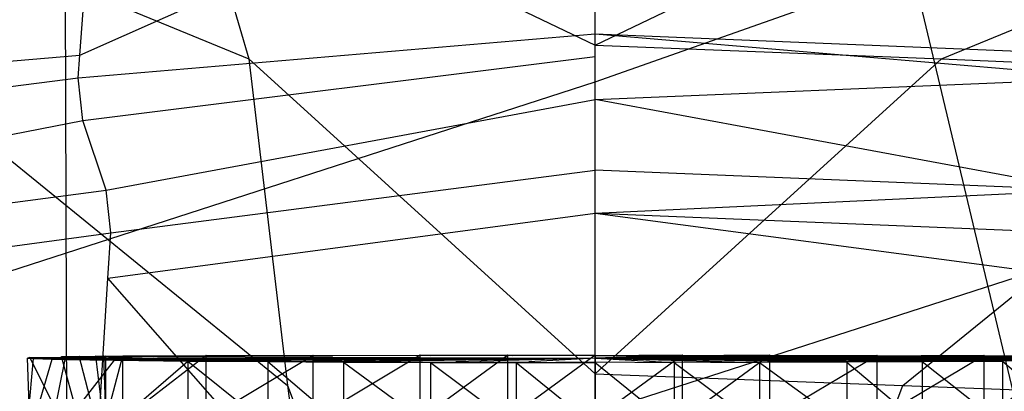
# Model space of a CAD drawing. Extents: x 0 to 0.3, y -0.31 to 0.
# Tile 18 of 27: x 0.13 to 0.164, y -0.079 to -0.066. Entities that reach past the tile are written whole.
import ezdxf

# ---------------------------------------------------------------- set-up
doc = ezdxf.new("R2010")
doc.units = 0
doc.layers.add('L0_URINAL_N_752700__0___REPLACE', color=7, linetype='CONTINUOUS')

msp = doc.modelspace()

# ---------------------------------------------------------------- linework, layer by layer
at = {"layer": 'L0_URINAL_N_752700__0___REPLACE', "color": 8}
for points, invisible_edges in [([(0.149998, -0.019536, 0.509474), (0.131814, -0.019792, 0.508801), (0.13206, -0.094529, 0.455043), (0.149998, -0.019536, 0.509474)], 14), ([(0.15, -0.093523, 0.454812), (0.149998, -0.019536, 0.509474), (0.13206, -0.094529, 0.455043), (0.15, -0.093523, 0.454812)], 14), ([(0.168186, -0.019792, 0.508801), (0.149998, -0.019536, 0.509474), (0.16794, -0.094529, 0.455043), (0.168186, -0.019792, 0.508801)], 14), ([(0.16794, -0.094529, 0.455043), (0.149998, -0.019536, 0.509474), (0.15, -0.093523, 0.454812), (0.16794, -0.094529, 0.455043)], 14), ([(0.131814, -0.019792, 0.508801), (0.113626, -0.020048, 0.508128), (0.114638, -0.095423, 0.454738), (0.131814, -0.019792, 0.508801)], 14), ([(0.13206, -0.094529, 0.455043), (0.131814, -0.019792, 0.508801), (0.114638, -0.095423, 0.454738), (0.13206, -0.094529, 0.455043)], 14), ([(0.15, -0.056185, 0.000043), (0.115058, -0.068535, 0.003301), (0.115058, -0.056185, 0.003301), (0.15, -0.056185, 0.000043)], 13), ([(0.115058, -0.068535, 0.003301), (0.15, -0.056185, 0.000043), (0.15, -0.068535, 0.000044), (0.115058, -0.068535, 0.003301)], 14), ([(0.184942, -0.056185, 0.003301), (0.15, -0.068535, 0.000044), (0.15, -0.056185, 0.000043), (0.184942, -0.056185, 0.003301)], 13), ([(0.15, -0.068535, 0.000044), (0.184942, -0.056185, 0.003301), (0.184942, -0.068535, 0.003301), (0.15, -0.068535, 0.000044)], 14), ([(0.15, -0.059831, 0.37709), (0.132453, -0.067617, 0.399858), (0.132992, -0.060529, 0.37652), (0.15, -0.059831, 0.37709)], 13), ([(0.132453, -0.067617, 0.399858), (0.15, -0.059831, 0.37709), (0.15, -0.066895, 0.400452), (0.132453, -0.067617, 0.399858)], 14), ([(0.167547, -0.067617, 0.399858), (0.15, -0.059831, 0.37709), (0.167008, -0.060529, 0.37652), (0.167547, -0.067617, 0.399858)], 13), ([(0.15, -0.059831, 0.37709), (0.167547, -0.067617, 0.399858), (0.15, -0.066895, 0.400452), (0.15, -0.059831, 0.37709)], 14), ([(0.136103, -0.060596, 0.320014), (0.15, -0.067287, 0.284408), (0.15, -0.060037, 0.320453), (0.136103, -0.060596, 0.320014)], 14), ([(0.15, -0.067287, 0.284408), (0.163897, -0.060596, 0.320014), (0.15, -0.060037, 0.320453), (0.15, -0.067287, 0.284408)], 14), ([(0.132992, -0.060529, 0.37652), (0.114905, -0.06834, 0.399264), (0.115984, -0.061227, 0.375951), (0.132992, -0.060529, 0.37652)], 13), ([(0.114905, -0.06834, 0.399264), (0.132992, -0.060529, 0.37652), (0.132453, -0.067617, 0.399858), (0.114905, -0.06834, 0.399264)], 14), ([(0.122206, -0.061156, 0.319575), (0.138208, -0.067752, 0.284058), (0.136103, -0.060596, 0.320014), (0.122206, -0.061156, 0.319575)], 14), ([(0.15, -0.067287, 0.284408), (0.136103, -0.060596, 0.320014), (0.138208, -0.067752, 0.284058), (0.15, -0.067287, 0.284408)], 13), ([(0.163897, -0.060596, 0.320014), (0.15, -0.067287, 0.284408), (0.161792, -0.067752, 0.284058), (0.163897, -0.060596, 0.320014)], 13), ([(0.161792, -0.067752, 0.284058), (0.177794, -0.061156, 0.319575), (0.163897, -0.060596, 0.320014), (0.161792, -0.067752, 0.284058)], 14), ([(0.138208, -0.067752, 0.284058), (0.122206, -0.061156, 0.319575), (0.126415, -0.068218, 0.283709), (0.138208, -0.067752, 0.284058)], 13), ([(0.177794, -0.061156, 0.319575), (0.161792, -0.067752, 0.284058), (0.173585, -0.068218, 0.283709), (0.177794, -0.061156, 0.319575)], 13), ([(0.15, -0.066895, 0.400452), (0.132393, -0.068397, 0.402423), (0.132453, -0.067617, 0.399858), (0.15, -0.066895, 0.400452)], 13), ([(0.132393, -0.068397, 0.402423), (0.15, -0.066895, 0.400452), (0.15, -0.067672, 0.40302), (0.132393, -0.068397, 0.402423)], 14), ([(0.167607, -0.068397, 0.402423), (0.15, -0.066895, 0.400452), (0.167547, -0.067617, 0.399858), (0.167607, -0.068397, 0.402423)], 13), ([(0.15, -0.066895, 0.400452), (0.167607, -0.068397, 0.402423), (0.15, -0.067672, 0.40302), (0.15, -0.066895, 0.400452)], 14), ([(0.138208, -0.067752, 0.284058), (0.15, -0.078475, 0.225732), (0.15, -0.067287, 0.284408), (0.138208, -0.067752, 0.284058)], 14), ([(0.15, -0.078475, 0.225732), (0.161792, -0.067752, 0.284058), (0.15, -0.067287, 0.284408), (0.15, -0.078475, 0.225732)], 14), ([(0.132453, -0.067617, 0.399858), (0.114786, -0.069122, 0.401827), (0.114905, -0.06834, 0.399264), (0.132453, -0.067617, 0.399858)], 13), ([(0.114786, -0.069122, 0.401827), (0.132453, -0.067617, 0.399858), (0.132393, -0.068397, 0.402423), (0.114786, -0.069122, 0.401827)], 14), ([(0.15, -0.067672, 0.40302), (0.132552, -0.069853, 0.401225), (0.132393, -0.068397, 0.402423), (0.15, -0.067672, 0.40302)], 13), ([(0.132552, -0.069853, 0.401225), (0.15, -0.067672, 0.40302), (0.15, -0.069135, 0.401816), (0.132552, -0.069853, 0.401225)], 14), ([(0.167607, -0.068397, 0.402423), (0.15, -0.069135, 0.401816), (0.15, -0.067672, 0.40302), (0.167607, -0.068397, 0.402423)], 13), ([(0.126415, -0.068218, 0.283709), (0.139524, -0.078874, 0.225456), (0.138208, -0.067752, 0.284058), (0.126415, -0.068218, 0.283709)], 14), ([(0.15, -0.078475, 0.225732), (0.138208, -0.067752, 0.284058), (0.139524, -0.078874, 0.225456), (0.15, -0.078475, 0.225732)], 13), ([(0.161792, -0.067752, 0.284058), (0.15, -0.078475, 0.225732), (0.160476, -0.078874, 0.225456), (0.161792, -0.067752, 0.284058)], 13), ([(0.160476, -0.078874, 0.225456), (0.173585, -0.068218, 0.283709), (0.161792, -0.067752, 0.284058), (0.160476, -0.078874, 0.225456)], 14), ([(0.132393, -0.068397, 0.402423), (0.115103, -0.070572, 0.400633), (0.114786, -0.069122, 0.401827), (0.132393, -0.068397, 0.402423)], 13), ([(0.115103, -0.070572, 0.400633), (0.132393, -0.068397, 0.402423), (0.132552, -0.069853, 0.401225), (0.115103, -0.070572, 0.400633)], 14), ([(0.139524, -0.078874, 0.225456), (0.126415, -0.068218, 0.283709), (0.129047, -0.079274, 0.22518), (0.139524, -0.078874, 0.225456)], 13), ([(0.15, -0.069135, 0.401816), (0.167607, -0.068397, 0.402423), (0.167448, -0.069853, 0.401225), (0.15, -0.069135, 0.401816)], 14), ([(0.173585, -0.068218, 0.283709), (0.160476, -0.078874, 0.225456), (0.170953, -0.079274, 0.22518), (0.173585, -0.068218, 0.283709)], 13), ([(0.15, -0.068535, 0.000044), (0.115058, -0.079822, 0.003301), (0.115058, -0.068535, 0.003301), (0.15, -0.068535, 0.000044)], 13), ([(0.115058, -0.079822, 0.003301), (0.15, -0.068535, 0.000044), (0.15, -0.079822, 0.000044), (0.115058, -0.079822, 0.003301)], 14), ([(0.184942, -0.068535, 0.003301), (0.15, -0.079822, 0.000044), (0.15, -0.068535, 0.000044), (0.184942, -0.068535, 0.003301)], 13), ([(0.15, -0.079822, 0.000044), (0.184942, -0.068535, 0.003301), (0.184942, -0.079822, 0.003301), (0.15, -0.079822, 0.000044)], 14), ([(0.15, -0.069135, 0.401816), (0.133348, -0.072223, 0.399274), (0.132552, -0.069853, 0.401225), (0.15, -0.069135, 0.401816)], 13), ([(0.133348, -0.072223, 0.399274), (0.15, -0.069135, 0.401816), (0.15, -0.071537, 0.399839), (0.133348, -0.072223, 0.399274)], 14), ([(0.15, -0.069135, 0.401816), (0.166652, -0.072223, 0.399274), (0.15, -0.071537, 0.399839), (0.15, -0.069135, 0.401816)], 13), ([(0.166652, -0.072223, 0.399274), (0.15, -0.069135, 0.401816), (0.167448, -0.069853, 0.401225), (0.166652, -0.072223, 0.399274)], 14), ([(0.132552, -0.069853, 0.401225), (0.116697, -0.072909, 0.39871), (0.115103, -0.070572, 0.400633), (0.132552, -0.069853, 0.401225)], 13), ([(0.116697, -0.072909, 0.39871), (0.132552, -0.069853, 0.401225), (0.133348, -0.072223, 0.399274), (0.116697, -0.072909, 0.39871)], 14), ([(0.15, -0.071537, 0.399839), (0.133507, -0.07368, 0.398076), (0.133348, -0.072223, 0.399274), (0.15, -0.071537, 0.399839)], 13), ([(0.133507, -0.07368, 0.398076), (0.15, -0.071537, 0.399839), (0.15, -0.073001, 0.398635), (0.133507, -0.07368, 0.398076)], 14), ([(0.166652, -0.072223, 0.399274), (0.15, -0.073001, 0.398635), (0.15, -0.071537, 0.399839), (0.166652, -0.072223, 0.399274)], 13), ([(0.133348, -0.072223, 0.399274), (0.117014, -0.074359, 0.397517), (0.116697, -0.072909, 0.39871), (0.133348, -0.072223, 0.399274)], 13), ([(0.117014, -0.074359, 0.397517), (0.133348, -0.072223, 0.399274), (0.133507, -0.07368, 0.398076), (0.117014, -0.074359, 0.397517)], 14), ([(0.15, -0.073001, 0.398635), (0.166652, -0.072223, 0.399274), (0.166493, -0.07368, 0.398076), (0.15, -0.073001, 0.398635)], 14), ([(0.15, -0.073001, 0.398635), (0.133409, -0.075215, 0.401885), (0.133507, -0.07368, 0.398076), (0.15, -0.073001, 0.398635)], 13), ([(0.133409, -0.075215, 0.401885), (0.15, -0.073001, 0.398635), (0.15, -0.074513, 0.402389), (0.133409, -0.075215, 0.401885)], 14), ([(0.166591, -0.075215, 0.401885), (0.15, -0.073001, 0.398635), (0.166493, -0.07368, 0.398076), (0.166591, -0.075215, 0.401885)], 13), ([(0.15, -0.073001, 0.398635), (0.166591, -0.075215, 0.401885), (0.15, -0.074513, 0.402389), (0.15, -0.073001, 0.398635)], 14), ([(0.133507, -0.07368, 0.398076), (0.116854, -0.07591, 0.401344), (0.117014, -0.074359, 0.397517), (0.133507, -0.07368, 0.398076)], 13), ([(0.116854, -0.07591, 0.401344), (0.133507, -0.07368, 0.398076), (0.133409, -0.075215, 0.401885), (0.116854, -0.07591, 0.401344)], 14), ([(0.15, -0.094153, 0.451142), (0.133409, -0.075215, 0.401885), (0.15, -0.074513, 0.402389), (0.15, -0.094153, 0.451142)], 14), ([(0.15, -0.094153, 0.451142), (0.15, -0.074513, 0.402389), (0.166591, -0.075215, 0.401885), (0.15, -0.094153, 0.451142)], 14), ([(0.132141, -0.095158, 0.451351), (0.116854, -0.07591, 0.401344), (0.133409, -0.075215, 0.401885), (0.132141, -0.095158, 0.451351)], 14), ([(0.132141, -0.095158, 0.451351), (0.133409, -0.075215, 0.401885), (0.15, -0.094153, 0.451142), (0.132141, -0.095158, 0.451351)], 14), ([(0.167859, -0.095158, 0.451351), (0.15, -0.094153, 0.451142), (0.166591, -0.075215, 0.401885), (0.167859, -0.095158, 0.451351)], 14), ([(0.132141, -0.095158, 0.451351), (0.114775, -0.096054, 0.451049), (0.116854, -0.07591, 0.401344), (0.132141, -0.095158, 0.451351)], 14), ([(0.133265, -0.077944, 0.124666), (0.130744, -0.07792, 0.127391), (0.130671, -0.077945, 0.124552), (0.133265, -0.077944, 0.124666)], 13), ([(0.130744, -0.080093, 0.127391), (0.130671, -0.077945, 0.124552), (0.130744, -0.07792, 0.127391), (0.130744, -0.080093, 0.127391)], 14), ([(0.130671, -0.077945, 0.124552), (0.133427, -0.077957, 0.123206), (0.133265, -0.077944, 0.124666), (0.130671, -0.077945, 0.124552)], 14), ([(0.133427, -0.077957, 0.123206), (0.130671, -0.077945, 0.124552), (0.130873, -0.077961, 0.122727), (0.133427, -0.077957, 0.123206)], 13), ([(0.130671, -0.077945, 0.124552), (0.130744, -0.080093, 0.127391), (0.130671, -0.080118, 0.124552), (0.130671, -0.077945, 0.124552)], 13), ([(0.130671, -0.080118, 0.124552), (0.130873, -0.077961, 0.122727), (0.130671, -0.077945, 0.124552), (0.130671, -0.080118, 0.124552)], 14), ([(0.130873, -0.077961, 0.122727), (0.130671, -0.080118, 0.124552), (0.130873, -0.080133, 0.122727), (0.130873, -0.077961, 0.122727)], 13), ([(0.130744, -0.07792, 0.127391), (0.134227, -0.077895, 0.130304), (0.13182, -0.077886, 0.131337), (0.130744, -0.07792, 0.127391)], 14), ([(0.13182, -0.080059, 0.131337), (0.130744, -0.07792, 0.127391), (0.13182, -0.077886, 0.131337), (0.13182, -0.080059, 0.131337)], 14), ([(0.134227, -0.077895, 0.130304), (0.130744, -0.07792, 0.127391), (0.133325, -0.077924, 0.126999), (0.134227, -0.077895, 0.130304)], 13), ([(0.130744, -0.07792, 0.127391), (0.133265, -0.077944, 0.124666), (0.133325, -0.077924, 0.126999), (0.130744, -0.07792, 0.127391)], 14), ([(0.130744, -0.07792, 0.127391), (0.13182, -0.080059, 0.131337), (0.130744, -0.080093, 0.127391), (0.130744, -0.07792, 0.127391)], 13), ([(0.130873, -0.077961, 0.122727), (0.133978, -0.077976, 0.121036), (0.133427, -0.077957, 0.123206), (0.130873, -0.077961, 0.122727)], 14), ([(0.133978, -0.077976, 0.121036), (0.130873, -0.077961, 0.122727), (0.131512, -0.077983, 0.120211), (0.133978, -0.077976, 0.121036)], 13), ([(0.130873, -0.080133, 0.122727), (0.131512, -0.077983, 0.120211), (0.130873, -0.077961, 0.122727), (0.130873, -0.080133, 0.122727)], 14), ([(0.131512, -0.077983, 0.120211), (0.130873, -0.080133, 0.122727), (0.131512, -0.080155, 0.120211), (0.131512, -0.077983, 0.120211)], 13), ([(0.131512, -0.077983, 0.120211), (0.134279, -0.077982, 0.120278), (0.133978, -0.077976, 0.121036), (0.131512, -0.077983, 0.120211)], 14), ([(0.134279, -0.077982, 0.120278), (0.131512, -0.077983, 0.120211), (0.131952, -0.077992, 0.119103), (0.134279, -0.077982, 0.120278)], 13), ([(0.131512, -0.080155, 0.120211), (0.131952, -0.077992, 0.119103), (0.131512, -0.077983, 0.120211), (0.131512, -0.080155, 0.120211)], 14), ([(0.131952, -0.077992, 0.119103), (0.131512, -0.080155, 0.120211), (0.131952, -0.080165, 0.119103), (0.131952, -0.077992, 0.119103)], 13), ([(0.13182, -0.077886, 0.131337), (0.134572, -0.07789, 0.130907), (0.132424, -0.077877, 0.13239), (0.13182, -0.077886, 0.131337)], 14), ([(0.132424, -0.080049, 0.13239), (0.13182, -0.077886, 0.131337), (0.132424, -0.077877, 0.13239), (0.132424, -0.080049, 0.13239)], 14), ([(0.134572, -0.07789, 0.130907), (0.13182, -0.077886, 0.131337), (0.134227, -0.077895, 0.130304), (0.134572, -0.07789, 0.130907)], 13), ([(0.13182, -0.077886, 0.131337), (0.132424, -0.080049, 0.13239), (0.13182, -0.080059, 0.131337), (0.13182, -0.077886, 0.131337)], 13), ([(0.131952, -0.077992, 0.119103), (0.135728, -0.078004, 0.117811), (0.134279, -0.077982, 0.120278), (0.131952, -0.077992, 0.119103)], 14), ([(0.135728, -0.078004, 0.117811), (0.131952, -0.077992, 0.119103), (0.133635, -0.078017, 0.116238), (0.135728, -0.078004, 0.117811)], 13), ([(0.131952, -0.080165, 0.119103), (0.133635, -0.078017, 0.116238), (0.131952, -0.077992, 0.119103), (0.131952, -0.080165, 0.119103)], 14), ([(0.133635, -0.078017, 0.116238), (0.131952, -0.080165, 0.119103), (0.133635, -0.08019, 0.116238), (0.133635, -0.078017, 0.116238)], 13), ([(0.132424, -0.077877, 0.13239), (0.134957, -0.077885, 0.131405), (0.132996, -0.07787, 0.133131), (0.132424, -0.077877, 0.13239)], 14), ([(0.132996, -0.080043, 0.133131), (0.132424, -0.077877, 0.13239), (0.132996, -0.07787, 0.133131), (0.132996, -0.080043, 0.133131)], 14), ([(0.134957, -0.077885, 0.131405), (0.132424, -0.077877, 0.13239), (0.134572, -0.07789, 0.130907), (0.134957, -0.077885, 0.131405)], 13), ([(0.132424, -0.077877, 0.13239), (0.132996, -0.080043, 0.133131), (0.132424, -0.080049, 0.13239), (0.132424, -0.077877, 0.13239)], 13), ([(0.133262, -0.08004, 0.133414), (0.132996, -0.07787, 0.133131), (0.133262, -0.077868, 0.133414), (0.133262, -0.08004, 0.133414)], 14), ([(0.132996, -0.07787, 0.133131), (0.1351, -0.077884, 0.131558), (0.133262, -0.077868, 0.133414), (0.132996, -0.07787, 0.133131)], 14), ([(0.132996, -0.07787, 0.133131), (0.133262, -0.08004, 0.133414), (0.132996, -0.080043, 0.133131), (0.132996, -0.07787, 0.133131)], 13), ([(0.1351, -0.077884, 0.131558), (0.132996, -0.07787, 0.133131), (0.134957, -0.077885, 0.131405), (0.1351, -0.077884, 0.131558)], 13), ([(0.133262, -0.077868, 0.133414), (0.135141, -0.077884, 0.131601), (0.133337, -0.077867, 0.133495), (0.133262, -0.077868, 0.133414)], 14), ([(0.133337, -0.08004, 0.133495), (0.133262, -0.077868, 0.133414), (0.133337, -0.077867, 0.133495), (0.133337, -0.08004, 0.133495)], 14), ([(0.135141, -0.077884, 0.131601), (0.133262, -0.077868, 0.133414), (0.1351, -0.077884, 0.131558), (0.135141, -0.077884, 0.131601)], 13), ([(0.133262, -0.077868, 0.133414), (0.133337, -0.08004, 0.133495), (0.133262, -0.08004, 0.133414), (0.133262, -0.077868, 0.133414)], 13), ([(0.133325, -0.077924, 0.126999), (0.133265, -0.077944, 0.124666), (0.15, -0.077947, 0.124306), (0.133325, -0.077924, 0.126999)], 14), ([(0.133265, -0.077944, 0.124666), (0.133427, -0.077957, 0.123206), (0.15, -0.077947, 0.124306), (0.133265, -0.077944, 0.124666)], 14), ([(0.134227, -0.077895, 0.130304), (0.133325, -0.077924, 0.126999), (0.15, -0.077947, 0.124306), (0.134227, -0.077895, 0.130304)], 14), ([(0.133337, -0.077867, 0.133495), (0.135446, -0.077881, 0.131879), (0.133909, -0.077863, 0.134014), (0.133337, -0.077867, 0.133495)], 14), ([(0.133909, -0.077863, 0.134014), (0.133337, -0.08004, 0.133495), (0.133337, -0.077867, 0.133495), (0.133909, -0.077863, 0.134014)], 13), ([(0.133337, -0.08004, 0.133495), (0.133909, -0.077863, 0.134014), (0.133909, -0.080035, 0.134014), (0.133337, -0.08004, 0.133495)], 14), ([(0.135446, -0.077881, 0.131879), (0.133337, -0.077867, 0.133495), (0.135141, -0.077884, 0.131601), (0.135446, -0.077881, 0.131879)], 13), ([(0.15, -0.077947, 0.124306), (0.133427, -0.077957, 0.123206), (0.133978, -0.077976, 0.121036), (0.15, -0.077947, 0.124306)], 14), ([(0.133635, -0.078017, 0.116238), (0.13792, -0.078025, 0.115341), (0.135728, -0.078004, 0.117811), (0.133635, -0.078017, 0.116238)], 14), ([(0.13792, -0.078025, 0.115341), (0.133635, -0.078017, 0.116238), (0.136124, -0.078042, 0.113434), (0.13792, -0.078025, 0.115341)], 13), ([(0.133635, -0.08019, 0.116238), (0.136124, -0.078042, 0.113434), (0.133635, -0.078017, 0.116238), (0.133635, -0.08019, 0.116238)], 14), ([(0.136124, -0.078042, 0.113434), (0.133635, -0.08019, 0.116238), (0.136124, -0.080214, 0.113434), (0.136124, -0.078042, 0.113434)], 13), ([(0.133909, -0.077863, 0.134014), (0.137717, -0.077869, 0.133244), (0.136749, -0.077848, 0.135721), (0.133909, -0.077863, 0.134014)], 14), ([(0.136749, -0.077848, 0.135721), (0.133909, -0.080035, 0.134014), (0.133909, -0.077863, 0.134014), (0.136749, -0.077848, 0.135721)], 13), ([(0.133909, -0.080035, 0.134014), (0.136749, -0.077848, 0.135721), (0.136749, -0.08002, 0.135721), (0.133909, -0.080035, 0.134014)], 14), ([(0.137717, -0.077869, 0.133244), (0.133909, -0.077863, 0.134014), (0.135446, -0.077881, 0.131879), (0.137717, -0.077869, 0.133244)], 13), ([(0.15, -0.077947, 0.124306), (0.133978, -0.077976, 0.121036), (0.134279, -0.077982, 0.120278), (0.15, -0.077947, 0.124306)], 14), ([(0.134572, -0.07789, 0.130907), (0.134227, -0.077895, 0.130304), (0.15, -0.077947, 0.124306), (0.134572, -0.07789, 0.130907)], 14), ([(0.15, -0.077947, 0.124306), (0.134279, -0.077982, 0.120278), (0.135728, -0.078004, 0.117811), (0.15, -0.077947, 0.124306)], 14), ([(0.134957, -0.077885, 0.131405), (0.134572, -0.07789, 0.130907), (0.15, -0.077947, 0.124306), (0.134957, -0.077885, 0.131405)], 14), ([(0.15, -0.077947, 0.124306), (0.1351, -0.077884, 0.131558), (0.134957, -0.077885, 0.131405), (0.15, -0.077947, 0.124306)], 13), ([(0.1351, -0.077884, 0.131558), (0.15, -0.077947, 0.124306), (0.135141, -0.077884, 0.131601), (0.1351, -0.077884, 0.131558)], 14), ([(0.135446, -0.077881, 0.131879), (0.135141, -0.077884, 0.131601), (0.15, -0.077947, 0.124306), (0.135446, -0.077881, 0.131879)], 14), ([(0.137717, -0.077869, 0.133244), (0.135446, -0.077881, 0.131879), (0.15, -0.077947, 0.124306), (0.137717, -0.077869, 0.133244)], 14), ([(0.15, -0.077947, 0.124306), (0.135728, -0.078004, 0.117811), (0.13792, -0.078025, 0.115341), (0.15, -0.077947, 0.124306)], 14), ([(0.136124, -0.078042, 0.113434), (0.140383, -0.078043, 0.11327), (0.13792, -0.078025, 0.115341), (0.136124, -0.078042, 0.113434)], 14), ([(0.140383, -0.078043, 0.11327), (0.136124, -0.078042, 0.113434), (0.138858, -0.078062, 0.111136), (0.140383, -0.078043, 0.11327)], 13), ([(0.138858, -0.080234, 0.111136), (0.136124, -0.078042, 0.113434), (0.136124, -0.080214, 0.113434), (0.138858, -0.080234, 0.111136)], 13), ([(0.136124, -0.078042, 0.113434), (0.138858, -0.080234, 0.111136), (0.138858, -0.078062, 0.111136), (0.136124, -0.078042, 0.113434)], 14), ([(0.140397, -0.077841, 0.136561), (0.136749, -0.08002, 0.135721), (0.136749, -0.077848, 0.135721), (0.140397, -0.077841, 0.136561)], 13), ([(0.136749, -0.08002, 0.135721), (0.140397, -0.077841, 0.136561), (0.140397, -0.080013, 0.136561), (0.136749, -0.08002, 0.135721)], 14), ([(0.136749, -0.077848, 0.135721), (0.141052, -0.077863, 0.134011), (0.140397, -0.077841, 0.136561), (0.136749, -0.077848, 0.135721)], 14), ([(0.141052, -0.077863, 0.134011), (0.136749, -0.077848, 0.135721), (0.137717, -0.077869, 0.133244), (0.141052, -0.077863, 0.134011)], 13), ([(0.141052, -0.077863, 0.134011), (0.137717, -0.077869, 0.133244), (0.15, -0.077947, 0.124306), (0.141052, -0.077863, 0.134011)], 14), ([(0.15, -0.077947, 0.124306), (0.13792, -0.078025, 0.115341), (0.140383, -0.078043, 0.11327), (0.15, -0.077947, 0.124306)], 14), ([(0.138858, -0.078062, 0.111136), (0.14266, -0.078056, 0.111801), (0.140383, -0.078043, 0.11327), (0.138858, -0.078062, 0.111136)], 14), ([(0.14266, -0.078056, 0.111801), (0.138858, -0.078062, 0.111136), (0.141431, -0.078076, 0.109474), (0.14266, -0.078056, 0.111801)], 13), ([(0.141431, -0.080249, 0.109474), (0.138858, -0.078062, 0.111136), (0.138858, -0.080234, 0.111136), (0.141431, -0.080249, 0.109474)], 13), ([(0.138858, -0.078062, 0.111136), (0.141431, -0.080249, 0.109474), (0.141431, -0.078076, 0.109474), (0.138858, -0.078062, 0.111136)], 14), ([(0.15, -0.077947, 0.124306), (0.140383, -0.078043, 0.11327), (0.14266, -0.078056, 0.111801), (0.15, -0.077947, 0.124306)], 14), ([(0.140397, -0.077841, 0.136561), (0.144388, -0.077856, 0.134778), (0.144046, -0.077833, 0.1374), (0.140397, -0.077841, 0.136561)], 14), ([(0.144046, -0.077833, 0.1374), (0.140397, -0.080013, 0.136561), (0.140397, -0.077841, 0.136561), (0.144046, -0.077833, 0.1374)], 13), ([(0.140397, -0.080013, 0.136561), (0.144046, -0.077833, 0.1374), (0.144046, -0.080006, 0.1374), (0.140397, -0.080013, 0.136561)], 14), ([(0.144388, -0.077856, 0.134778), (0.140397, -0.077841, 0.136561), (0.141052, -0.077863, 0.134011), (0.144388, -0.077856, 0.134778)], 13), ([(0.144388, -0.077856, 0.134778), (0.141052, -0.077863, 0.134011), (0.15, -0.077947, 0.124306), (0.144388, -0.077856, 0.134778)], 14), ([(0.141431, -0.078076, 0.109474), (0.145252, -0.078066, 0.110622), (0.14266, -0.078056, 0.111801), (0.141431, -0.078076, 0.109474)], 14), ([(0.145252, -0.078066, 0.110622), (0.141431, -0.078076, 0.109474), (0.144398, -0.078088, 0.108125), (0.145252, -0.078066, 0.110622)], 13), ([(0.144398, -0.08026, 0.108125), (0.141431, -0.078076, 0.109474), (0.141431, -0.080249, 0.109474), (0.144398, -0.08026, 0.108125)], 13), ([(0.141431, -0.078076, 0.109474), (0.144398, -0.08026, 0.108125), (0.144398, -0.078088, 0.108125), (0.141431, -0.078076, 0.109474)], 14), ([(0.15, -0.077947, 0.124306), (0.14266, -0.078056, 0.111801), (0.145252, -0.078066, 0.110622), (0.15, -0.077947, 0.124306)], 14), ([(0.147023, -0.077832, 0.137525), (0.144046, -0.080006, 0.1374), (0.144046, -0.077833, 0.1374), (0.147023, -0.077832, 0.137525)], 13), ([(0.144046, -0.080006, 0.1374), (0.147023, -0.077832, 0.137525), (0.147023, -0.080005, 0.137525), (0.144046, -0.080006, 0.1374)], 14), ([(0.144046, -0.077833, 0.1374), (0.147194, -0.077855, 0.134896), (0.147023, -0.077832, 0.137525), (0.144046, -0.077833, 0.1374)], 14), ([(0.147194, -0.077855, 0.134896), (0.144046, -0.077833, 0.1374), (0.144388, -0.077856, 0.134778), (0.147194, -0.077855, 0.134896)], 13), ([(0.147194, -0.077855, 0.134896), (0.144388, -0.077856, 0.134778), (0.15, -0.077947, 0.124306), (0.147194, -0.077855, 0.134896)], 14), ([(0.144398, -0.078088, 0.108125), (0.147739, -0.078072, 0.109978), (0.145252, -0.078066, 0.110622), (0.144398, -0.078088, 0.108125)], 14), ([(0.147739, -0.078072, 0.109978), (0.144398, -0.078088, 0.108125), (0.147312, -0.078094, 0.107371), (0.147739, -0.078072, 0.109978)], 13), ([(0.147312, -0.080267, 0.107371), (0.144398, -0.078088, 0.108125), (0.144398, -0.08026, 0.108125), (0.147312, -0.080267, 0.107371)], 13), ([(0.144398, -0.078088, 0.108125), (0.147312, -0.080267, 0.107371), (0.147312, -0.078094, 0.107371), (0.144398, -0.078088, 0.108125)], 14), ([(0.15, -0.077947, 0.124306), (0.145252, -0.078066, 0.110622), (0.147739, -0.078072, 0.109978), (0.15, -0.077947, 0.124306)], 14), ([(0.147023, -0.077832, 0.137525), (0.149999, -0.077854, 0.135014), (0.149999, -0.077831, 0.13765), (0.147023, -0.077832, 0.137525)], 14), ([(0.149999, -0.077831, 0.13765), (0.147023, -0.080005, 0.137525), (0.147023, -0.077832, 0.137525), (0.149999, -0.077831, 0.13765)], 13), ([(0.147023, -0.080005, 0.137525), (0.149999, -0.077831, 0.13765), (0.149999, -0.080004, 0.13765), (0.147023, -0.080005, 0.137525)], 14), ([(0.149999, -0.077854, 0.135014), (0.147023, -0.077832, 0.137525), (0.147194, -0.077855, 0.134896), (0.149999, -0.077854, 0.135014)], 13), ([(0.149999, -0.077854, 0.135014), (0.147194, -0.077855, 0.134896), (0.15, -0.077947, 0.124306), (0.149999, -0.077854, 0.135014)], 14), ([(0.147312, -0.078094, 0.107371), (0.149999, -0.078073, 0.109792), (0.147739, -0.078072, 0.109978), (0.147312, -0.078094, 0.107371)], 14), ([(0.149999, -0.078073, 0.109792), (0.147312, -0.078094, 0.107371), (0.149999, -0.078096, 0.10715), (0.149999, -0.078073, 0.109792)], 13), ([(0.149999, -0.080269, 0.10715), (0.147312, -0.078094, 0.107371), (0.147312, -0.080267, 0.107371), (0.149999, -0.080269, 0.10715)], 13), ([(0.147312, -0.078094, 0.107371), (0.149999, -0.080269, 0.10715), (0.149999, -0.078096, 0.10715), (0.147312, -0.078094, 0.107371)], 14), ([(0.15, -0.077947, 0.124306), (0.147739, -0.078072, 0.109978), (0.149999, -0.078073, 0.109792), (0.15, -0.077947, 0.124306)], 14), ([(0.149999, -0.077854, 0.135014), (0.152977, -0.077832, 0.137525), (0.149999, -0.077831, 0.13765), (0.149999, -0.077854, 0.135014)], 14), ([(0.152977, -0.077832, 0.137525), (0.149999, -0.080004, 0.13765), (0.149999, -0.077831, 0.13765), (0.152977, -0.077832, 0.137525)], 13), ([(0.152977, -0.077832, 0.137525), (0.149999, -0.077854, 0.135014), (0.152806, -0.077855, 0.134896), (0.152977, -0.077832, 0.137525)], 13), ([(0.149999, -0.080004, 0.13765), (0.152977, -0.077832, 0.137525), (0.152977, -0.080005, 0.137525), (0.149999, -0.080004, 0.13765)], 14), ([(0.149999, -0.077854, 0.135014), (0.15, -0.077947, 0.124306), (0.152806, -0.077855, 0.134896), (0.149999, -0.077854, 0.135014)], 14), ([(0.15, -0.077947, 0.124306), (0.149999, -0.078073, 0.109792), (0.152261, -0.078072, 0.109978), (0.15, -0.077947, 0.124306)], 14), ([(0.149999, -0.078073, 0.109792), (0.152688, -0.078094, 0.107371), (0.152261, -0.078072, 0.109978), (0.149999, -0.078073, 0.109792)], 14), ([(0.152688, -0.078094, 0.107371), (0.149999, -0.078073, 0.109792), (0.149999, -0.078096, 0.10715), (0.152688, -0.078094, 0.107371)], 13), ([(0.149999, -0.078096, 0.10715), (0.152688, -0.080267, 0.107371), (0.152688, -0.078094, 0.107371), (0.149999, -0.078096, 0.10715)], 14), ([(0.152688, -0.080267, 0.107371), (0.149999, -0.078096, 0.10715), (0.149999, -0.080269, 0.10715), (0.152688, -0.080267, 0.107371)], 13), ([(0.152806, -0.077855, 0.134896), (0.15, -0.077947, 0.124306), (0.155612, -0.077856, 0.134778), (0.152806, -0.077855, 0.134896)], 14), ([(0.155612, -0.077856, 0.134778), (0.15, -0.077947, 0.124306), (0.158948, -0.077863, 0.134011), (0.155612, -0.077856, 0.134778)], 14), ([(0.158948, -0.077863, 0.134011), (0.15, -0.077947, 0.124306), (0.162283, -0.077869, 0.133244), (0.158948, -0.077863, 0.134011)], 14), ([(0.162283, -0.077869, 0.133244), (0.15, -0.077947, 0.124306), (0.164554, -0.077881, 0.131879), (0.162283, -0.077869, 0.133244)], 14), ([(0.164554, -0.077881, 0.131879), (0.15, -0.077947, 0.124306), (0.164859, -0.077884, 0.131601), (0.164554, -0.077881, 0.131879)], 14), ([(0.15, -0.077947, 0.124306), (0.1649, -0.077884, 0.131558), (0.164859, -0.077884, 0.131601), (0.15, -0.077947, 0.124306)], 13), ([(0.1649, -0.077884, 0.131558), (0.15, -0.077947, 0.124306), (0.165043, -0.077885, 0.131405), (0.1649, -0.077884, 0.131558)], 14), ([(0.165043, -0.077885, 0.131405), (0.15, -0.077947, 0.124306), (0.165428, -0.07789, 0.130907), (0.165043, -0.077885, 0.131405)], 14), ([(0.165428, -0.07789, 0.130907), (0.15, -0.077947, 0.124306), (0.165773, -0.077895, 0.130304), (0.165428, -0.07789, 0.130907)], 14), ([(0.165773, -0.077895, 0.130304), (0.15, -0.077947, 0.124306), (0.166675, -0.077924, 0.126999), (0.165773, -0.077895, 0.130304)], 14), ([(0.166675, -0.077924, 0.126999), (0.15, -0.077947, 0.124306), (0.166735, -0.077944, 0.124666), (0.166675, -0.077924, 0.126999)], 14), ([(0.166735, -0.077944, 0.124666), (0.15, -0.077947, 0.124306), (0.166573, -0.077957, 0.123206), (0.166735, -0.077944, 0.124666)], 14), ([(0.15, -0.077947, 0.124306), (0.15734, -0.078056, 0.111801), (0.159617, -0.078043, 0.11327), (0.15, -0.077947, 0.124306)], 14), ([(0.15, -0.077947, 0.124306), (0.154748, -0.078066, 0.110622), (0.15734, -0.078056, 0.111801), (0.15, -0.077947, 0.124306)], 14), ([(0.15, -0.077947, 0.124306), (0.159617, -0.078043, 0.11327), (0.16208, -0.078025, 0.115341), (0.15, -0.077947, 0.124306)], 14), ([(0.15, -0.077947, 0.124306), (0.165721, -0.077982, 0.120278), (0.166022, -0.077976, 0.121036), (0.15, -0.077947, 0.124306)], 14), ([(0.15, -0.077947, 0.124306), (0.164272, -0.078004, 0.117811), (0.165721, -0.077982, 0.120278), (0.15, -0.077947, 0.124306)], 14), ([(0.15, -0.077947, 0.124306), (0.152261, -0.078072, 0.109978), (0.154748, -0.078066, 0.110622), (0.15, -0.077947, 0.124306)], 14), ([(0.15, -0.077947, 0.124306), (0.16208, -0.078025, 0.115341), (0.164272, -0.078004, 0.117811), (0.15, -0.077947, 0.124306)], 14), ([(0.15, -0.077947, 0.124306), (0.166022, -0.077976, 0.121036), (0.166573, -0.077957, 0.123206), (0.15, -0.077947, 0.124306)], 14), ([(0.152261, -0.078072, 0.109978), (0.155602, -0.078088, 0.108125), (0.154748, -0.078066, 0.110622), (0.152261, -0.078072, 0.109978)], 14), ([(0.155602, -0.078088, 0.108125), (0.152261, -0.078072, 0.109978), (0.152688, -0.078094, 0.107371), (0.155602, -0.078088, 0.108125)], 13), ([(0.152688, -0.078094, 0.107371), (0.155602, -0.08026, 0.108125), (0.155602, -0.078088, 0.108125), (0.152688, -0.078094, 0.107371)], 14), ([(0.155602, -0.08026, 0.108125), (0.152688, -0.078094, 0.107371), (0.152688, -0.080267, 0.107371), (0.155602, -0.08026, 0.108125)], 13), ([(0.152806, -0.077855, 0.134896), (0.155954, -0.077833, 0.1374), (0.152977, -0.077832, 0.137525), (0.152806, -0.077855, 0.134896)], 14), ([(0.155954, -0.077833, 0.1374), (0.152806, -0.077855, 0.134896), (0.155612, -0.077856, 0.134778), (0.155954, -0.077833, 0.1374)], 13), ([(0.155954, -0.077833, 0.1374), (0.152977, -0.080005, 0.137525), (0.152977, -0.077832, 0.137525), (0.155954, -0.077833, 0.1374)], 13), ([(0.152977, -0.080005, 0.137525), (0.155954, -0.077833, 0.1374), (0.155954, -0.080006, 0.1374), (0.152977, -0.080005, 0.137525)], 14), ([(0.154748, -0.078066, 0.110622), (0.158569, -0.078076, 0.109474), (0.15734, -0.078056, 0.111801), (0.154748, -0.078066, 0.110622)], 14), ([(0.158569, -0.078076, 0.109474), (0.154748, -0.078066, 0.110622), (0.155602, -0.078088, 0.108125), (0.158569, -0.078076, 0.109474)], 13), ([(0.155602, -0.078088, 0.108125), (0.158569, -0.080249, 0.109474), (0.158569, -0.078076, 0.109474), (0.155602, -0.078088, 0.108125)], 14), ([(0.158569, -0.080249, 0.109474), (0.155602, -0.078088, 0.108125), (0.155602, -0.08026, 0.108125), (0.158569, -0.080249, 0.109474)], 13), ([(0.155612, -0.077856, 0.134778), (0.159603, -0.077841, 0.136561), (0.155954, -0.077833, 0.1374), (0.155612, -0.077856, 0.134778)], 14), ([(0.159603, -0.077841, 0.136561), (0.155612, -0.077856, 0.134778), (0.158948, -0.077863, 0.134011), (0.159603, -0.077841, 0.136561)], 13), ([(0.159603, -0.077841, 0.136561), (0.155954, -0.080006, 0.1374), (0.155954, -0.077833, 0.1374), (0.159603, -0.077841, 0.136561)], 13), ([(0.155954, -0.080006, 0.1374), (0.159603, -0.077841, 0.136561), (0.159603, -0.080013, 0.136561), (0.155954, -0.080006, 0.1374)], 14), ([(0.15734, -0.078056, 0.111801), (0.161142, -0.078062, 0.111136), (0.159617, -0.078043, 0.11327), (0.15734, -0.078056, 0.111801)], 14), ([(0.161142, -0.078062, 0.111136), (0.15734, -0.078056, 0.111801), (0.158569, -0.078076, 0.109474), (0.161142, -0.078062, 0.111136)], 13), ([(0.158569, -0.078076, 0.109474), (0.161142, -0.080234, 0.111136), (0.161142, -0.078062, 0.111136), (0.158569, -0.078076, 0.109474)], 14), ([(0.161142, -0.080234, 0.111136), (0.158569, -0.078076, 0.109474), (0.158569, -0.080249, 0.109474), (0.161142, -0.080234, 0.111136)], 13), ([(0.158948, -0.077863, 0.134011), (0.163251, -0.077848, 0.135721), (0.159603, -0.077841, 0.136561), (0.158948, -0.077863, 0.134011)], 14), ([(0.163251, -0.077848, 0.135721), (0.158948, -0.077863, 0.134011), (0.162283, -0.077869, 0.133244), (0.163251, -0.077848, 0.135721)], 13), ([(0.163251, -0.077848, 0.135721), (0.159603, -0.080013, 0.136561), (0.159603, -0.077841, 0.136561), (0.163251, -0.077848, 0.135721)], 13), ([(0.159603, -0.080013, 0.136561), (0.163251, -0.077848, 0.135721), (0.163251, -0.08002, 0.135721), (0.159603, -0.080013, 0.136561)], 14), ([(0.159617, -0.078043, 0.11327), (0.163876, -0.078042, 0.113434), (0.16208, -0.078025, 0.115341), (0.159617, -0.078043, 0.11327)], 14), ([(0.163876, -0.078042, 0.113434), (0.159617, -0.078043, 0.11327), (0.161142, -0.078062, 0.111136), (0.163876, -0.078042, 0.113434)], 13), ([(0.161142, -0.078062, 0.111136), (0.163876, -0.080214, 0.113434), (0.163876, -0.078042, 0.113434), (0.161142, -0.078062, 0.111136)], 14), ([(0.163876, -0.080214, 0.113434), (0.161142, -0.078062, 0.111136), (0.161142, -0.080234, 0.111136), (0.163876, -0.080214, 0.113434)], 13), ([(0.16208, -0.078025, 0.115341), (0.166365, -0.078017, 0.116238), (0.164272, -0.078004, 0.117811), (0.16208, -0.078025, 0.115341)], 14), ([(0.166365, -0.078017, 0.116238), (0.16208, -0.078025, 0.115341), (0.163876, -0.078042, 0.113434), (0.166365, -0.078017, 0.116238)], 13), ([(0.162283, -0.077869, 0.133244), (0.166091, -0.077863, 0.134014), (0.163251, -0.077848, 0.135721), (0.162283, -0.077869, 0.133244)], 14), ([(0.166091, -0.077863, 0.134014), (0.162283, -0.077869, 0.133244), (0.164554, -0.077881, 0.131879), (0.166091, -0.077863, 0.134014)], 13), ([(0.166091, -0.077863, 0.134014), (0.163251, -0.08002, 0.135721), (0.163251, -0.077848, 0.135721), (0.166091, -0.077863, 0.134014)], 13), ([(0.163251, -0.08002, 0.135721), (0.166091, -0.077863, 0.134014), (0.166091, -0.080035, 0.134014), (0.163251, -0.08002, 0.135721)], 14), ([(0.163876, -0.078042, 0.113434), (0.166365, -0.08019, 0.116238), (0.166365, -0.078017, 0.116238), (0.163876, -0.078042, 0.113434)], 14), ([(0.166365, -0.08019, 0.116238), (0.163876, -0.078042, 0.113434), (0.163876, -0.080214, 0.113434), (0.166365, -0.08019, 0.116238)], 13), ([(0.139524, -0.078874, 0.225456), (0.15, -0.107009, 0.162948), (0.15, -0.078475, 0.225732), (0.139524, -0.078874, 0.225456)], 14), ([(0.15, -0.107009, 0.162948), (0.160476, -0.078874, 0.225456), (0.15, -0.078475, 0.225732), (0.15, -0.107009, 0.162948)], 14), ([(0.129047, -0.079274, 0.22518), (0.143013, -0.10726, 0.1628), (0.139524, -0.078874, 0.225456), (0.129047, -0.079274, 0.22518)], 14), ([(0.15, -0.107009, 0.162948), (0.139524, -0.078874, 0.225456), (0.143013, -0.10726, 0.1628), (0.15, -0.107009, 0.162948)], 13), ([(0.160476, -0.078874, 0.225456), (0.15, -0.107009, 0.162948), (0.156987, -0.10726, 0.1628), (0.160476, -0.078874, 0.225456)], 13), ([(0.156987, -0.10726, 0.1628), (0.170953, -0.079274, 0.22518), (0.160476, -0.078874, 0.225456), (0.156987, -0.10726, 0.1628)], 14)]:
    msp.add_3dface(points, dxfattribs=dict(at, invisible_edges=invisible_edges))

doc.saveas('drawing.dxf')
